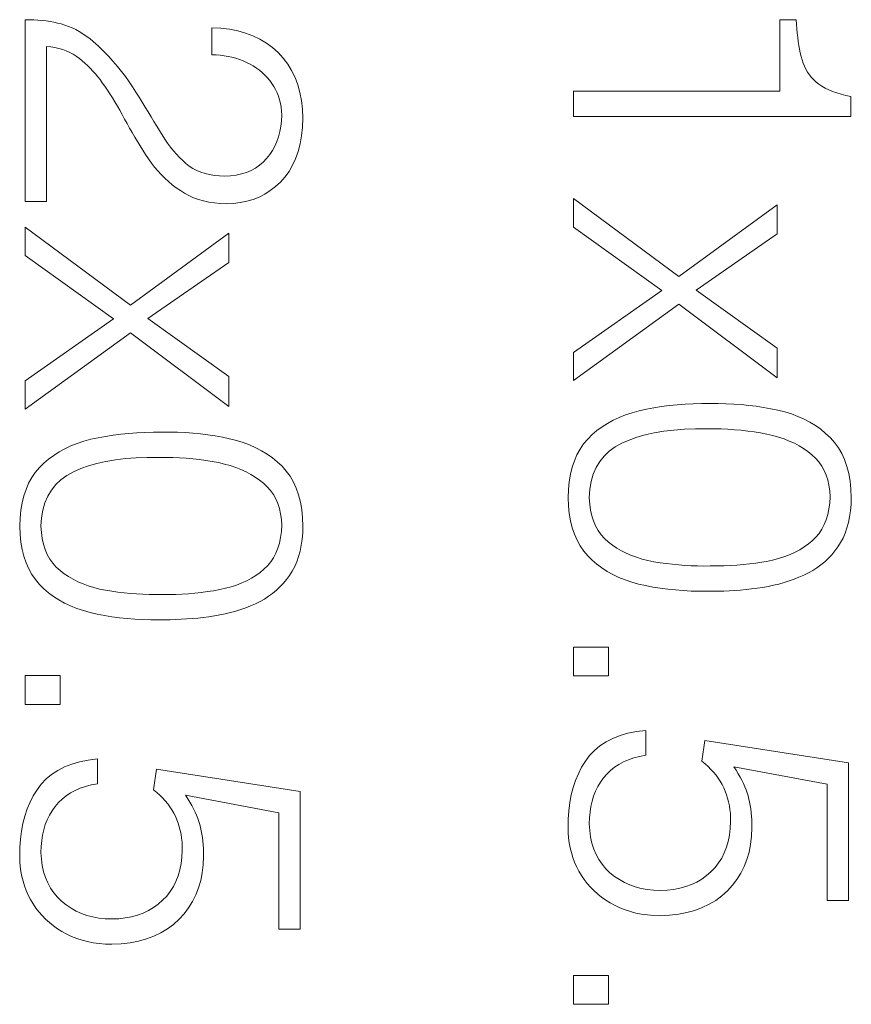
# Model space of a CAD drawing. Header units: millimetres. Extents: x 0 to 420, y 0 to 297.
# Tile 60 of 66: x 332.81 to 337.36, y 210.63 to 216.02. Entities that reach past the tile are written whole.
import ezdxf

# ---------------------------------------------------------------- set-up
doc = ezdxf.new("R2010")
doc.units = ezdxf.units.MM
doc.linetypes.add('K5LT_THIN', pattern=[0])
doc.layers.add('Слой 1', color=6, linetype='Continuous')

msp = doc.modelspace()

# ---------------------------------------------------------------- linework, layer by layer
at = {"layer": 'Слой 1', "linetype": 'K5LT_THIN', "lineweight": 18}
for p, q in [((332.8663, 216.0183), (332.8426, 216.0183)), ((332.8426, 216.0183), (332.8426, 215.0244)), ((332.8895, 216.0176), (332.8663, 216.0183)), ((332.9123, 216.0163), (332.8895, 216.0176)), ((332.9347, 216.0144), (332.9123, 216.0163)), ((332.9566, 216.0118), (332.9347, 216.0144)), ((332.9781, 216.0085), (332.9566, 216.0118)), ((332.9991, 216.0047), (332.9781, 216.0085)), ((333.0197, 216.0001), (332.9991, 216.0047)), ((333.0399, 215.9949), (333.0197, 216.0001)), ((337.0607, 216.0182), (336.971, 216.0182)), ((336.971, 216.0182), (336.971, 215.6271)), ((337.0621, 215.9931), (337.0607, 216.0182)), ((333.0599, 215.9889), (333.0399, 215.9949)), ((333.0797, 215.9818), (333.0599, 215.9889)), ((333.0994, 215.9735), (333.0797, 215.9818)), ((333.1189, 215.9641), (333.0994, 215.9735)), ((333.1382, 215.9535), (333.1189, 215.9641)), ((333.1574, 215.9418), (333.1382, 215.9535)), ((333.913, 215.9711), (333.8634, 215.9734)), ((333.8634, 215.9734), (333.8634, 215.8263)), ((333.9602, 215.9656), (333.913, 215.9711)), ((334.0052, 215.9569), (333.9602, 215.9656)), ((334.0478, 215.9451), (334.0052, 215.9569)), ((334.088, 215.9302), (334.0478, 215.9451)), ((337.0638, 215.9687), (337.0621, 215.9931)), ((337.066, 215.9449), (337.0638, 215.9687)), ((337.0686, 215.9219), (337.066, 215.9449)), ((333.1764, 215.929), (333.1574, 215.9418)), ((333.1952, 215.915), (333.1764, 215.929)), ((333.2139, 215.8999), (333.1952, 215.915)), ((333.243, 215.8728), (333.2139, 215.8999)), ((334.126, 215.9121), (334.088, 215.9302)), ((334.1616, 215.8908), (334.126, 215.9121)), ((334.1948, 215.8664), (334.1616, 215.8908)), ((337.0716, 215.8996), (337.0686, 215.9219)), ((337.075, 215.878), (337.0716, 215.8996)), ((332.9592, 215.0244), (332.9592, 215.8712)), ((332.9592, 215.8712), (332.9825, 215.869)), ((332.9825, 215.869), (333.0049, 215.8655)), ((333.0049, 215.8655), (333.0265, 215.8608)), ((333.0265, 215.8608), (333.0473, 215.8549)), ((333.0473, 215.8549), (333.0672, 215.8477)), ((333.0672, 215.8477), (333.0863, 215.8393)), ((333.0863, 215.8393), (333.1046, 215.8296)), ((333.2708, 215.8456), (333.243, 215.8728)), ((333.2974, 215.8183), (333.2708, 215.8456)), ((334.2257, 215.8389), (334.1948, 215.8664)), ((334.2537, 215.8083), (334.2257, 215.8389)), ((337.0788, 215.857), (337.075, 215.878)), ((337.083, 215.8368), (337.0788, 215.857)), ((337.0876, 215.8173), (337.083, 215.8368)), ((333.1046, 215.8296), (333.122, 215.8187)), ((333.122, 215.8187), (333.1386, 215.8066)), ((333.1386, 215.8066), (333.1542, 215.7938)), ((333.1542, 215.7938), (333.1694, 215.7805)), ((333.3226, 215.7907), (333.2974, 215.8183)), ((333.3465, 215.763), (333.3226, 215.7907)), ((333.8634, 215.8263), (333.8864, 215.8257)), ((333.8864, 215.8257), (333.9089, 215.824)), ((333.9089, 215.824), (333.931, 215.8214)), ((333.931, 215.8214), (333.9526, 215.8178)), ((333.9526, 215.8178), (333.9737, 215.8132)), ((333.9737, 215.8132), (333.9944, 215.8077)), ((333.9944, 215.8077), (334.0146, 215.8011)), ((334.0146, 215.8011), (334.0343, 215.7936)), ((334.0343, 215.7936), (334.0535, 215.785)), ((334.0535, 215.785), (334.0723, 215.7755)), ((334.2785, 215.7754), (334.2537, 215.8083)), ((337.0927, 215.7987), (337.0876, 215.8173)), ((337.0988, 215.7808), (337.0927, 215.7987)), ((333.1694, 215.7805), (333.1842, 215.7667)), ((333.1842, 215.7667), (333.1986, 215.7524)), ((333.1986, 215.7524), (333.2126, 215.7377)), ((333.2126, 215.7377), (333.2261, 215.7225)), ((333.3691, 215.7352), (333.3465, 215.763)), ((333.3904, 215.7071), (333.3691, 215.7352)), ((334.0723, 215.7755), (334.0903, 215.7651)), ((334.0903, 215.7651), (334.1074, 215.754)), ((334.1074, 215.754), (334.1236, 215.742)), ((334.1236, 215.742), (334.139, 215.7293)), ((334.139, 215.7293), (334.1534, 215.7157)), ((334.3, 215.7402), (334.2785, 215.7754)), ((334.3184, 215.7027), (334.3, 215.7402)), ((337.1059, 215.7637), (337.0988, 215.7808)), ((337.114, 215.7474), (337.1059, 215.7637)), ((337.1232, 215.7319), (337.114, 215.7474)), ((337.1334, 215.7171), (337.1232, 215.7319)), ((333.2261, 215.7225), (333.2392, 215.7067)), ((333.2392, 215.7067), (333.2519, 215.6905)), ((333.2519, 215.6905), (333.2642, 215.6738)), ((333.4105, 215.6789), (333.3904, 215.7071)), ((333.4292, 215.6505), (333.4105, 215.6789)), ((334.1534, 215.7157), (334.167, 215.7014)), ((334.167, 215.7014), (334.1798, 215.6862)), ((334.1798, 215.6862), (334.1917, 215.6702)), ((334.3335, 215.6628), (334.3184, 215.7027)), ((337.1446, 215.7031), (337.1334, 215.7171)), ((337.1569, 215.6898), (337.1446, 215.7031)), ((337.1701, 215.6774), (337.1569, 215.6898)), ((337.1847, 215.6654), (337.1701, 215.6774)), ((333.2642, 215.6738), (333.2783, 215.654)), ((333.2783, 215.654), (333.2923, 215.6336)), ((333.2923, 215.6336), (333.3062, 215.6126)), ((333.4474, 215.6223), (333.4292, 215.6505)), ((333.4652, 215.5945), (333.4474, 215.6223)), ((334.1917, 215.6702), (334.2027, 215.6535)), ((334.2027, 215.6535), (334.2125, 215.6361)), ((334.2125, 215.6361), (334.221, 215.618)), ((334.3455, 215.6206), (334.3335, 215.6628)), ((336.971, 215.6271), (335.8426, 215.6271)), ((335.8426, 215.6271), (335.8426, 215.489)), ((337.201, 215.6543), (337.1847, 215.6654)), ((337.2189, 215.6439), (337.201, 215.6543)), ((337.2384, 215.6343), (337.2189, 215.6439)), ((337.2595, 215.6256), (337.2384, 215.6343)), ((337.2823, 215.6176), (337.2595, 215.6256)), ((333.3062, 215.6126), (333.3199, 215.591)), ((333.3199, 215.591), (333.3334, 215.5689)), ((333.3334, 215.5689), (333.3468, 215.5462)), ((333.4825, 215.5672), (333.4652, 215.5945)), ((334.221, 215.618), (334.2283, 215.5993)), ((334.2283, 215.5993), (334.2342, 215.58)), ((334.2342, 215.58), (334.2389, 215.56)), ((334.3542, 215.5761), (334.3455, 215.6206)), ((334.3598, 215.5293), (334.3542, 215.5761)), ((337.3066, 215.6104), (337.2823, 215.6176)), ((337.3326, 215.604), (337.3066, 215.6104)), ((337.3603, 215.5984), (337.3326, 215.604)), ((337.3603, 215.489), (337.3603, 215.5984)), ((333.3468, 215.5462), (333.3601, 215.5229)), ((333.3601, 215.5229), (333.3732, 215.4991)), ((333.4993, 215.5402), (333.4825, 215.5672)), ((333.5156, 215.5137), (333.4993, 215.5402)), ((333.5315, 215.4876), (333.5156, 215.5137)), ((334.2389, 215.56), (334.2424, 215.5394)), ((334.2424, 215.5394), (334.2446, 215.5181)), ((334.2446, 215.5181), (334.2455, 215.4962)), ((334.3621, 215.4801), (334.3598, 215.5293)), ((333.3732, 215.4991), (333.3862, 215.4747)), ((333.3862, 215.4747), (333.3995, 215.4499)), ((333.5469, 215.462), (333.5315, 215.4876)), ((333.5619, 215.4367), (333.5469, 215.462)), ((334.2443, 215.4649), (334.2411, 215.4349)), ((334.2455, 215.4962), (334.2443, 215.4649)), ((334.3596, 215.4301), (334.3621, 215.4801)), ((335.8426, 215.489), (337.3603, 215.489)), ((333.3995, 215.4499), (333.4131, 215.4254)), ((333.4131, 215.4254), (333.4271, 215.4009)), ((333.5763, 215.4119), (333.5619, 215.4367)), ((333.5908, 215.3879), (333.5763, 215.4119)), ((334.236, 215.4061), (334.2288, 215.3785)), ((334.2411, 215.4349), (334.236, 215.4061)), ((334.3544, 215.383), (334.3596, 215.4301)), ((333.4271, 215.4009), (333.4413, 215.3767)), ((333.4413, 215.3767), (333.4559, 215.3525)), ((333.4559, 215.3525), (333.4707, 215.3286)), ((333.6057, 215.3649), (333.5908, 215.3879)), ((333.6211, 215.3429), (333.6057, 215.3649)), ((334.2196, 215.3522), (334.2084, 215.3271)), ((334.2288, 215.3785), (334.2196, 215.3522)), ((334.3463, 215.3386), (334.3544, 215.383)), ((333.4707, 215.3286), (333.4859, 215.3048)), ((333.4859, 215.3048), (333.5013, 215.2811)), ((333.6368, 215.322), (333.6211, 215.3429)), ((333.653, 215.302), (333.6368, 215.322)), ((333.6695, 215.2831), (333.653, 215.302)), ((334.1953, 215.3033), (334.1801, 215.2807)), ((334.2084, 215.3271), (334.1953, 215.3033)), ((334.3354, 215.297), (334.3463, 215.3386)), ((333.5013, 215.2811), (333.5171, 215.2576)), ((333.5171, 215.2576), (333.5334, 215.2347)), ((333.6865, 215.2652), (333.6695, 215.2831)), ((333.7038, 215.2484), (333.6865, 215.2652)), ((333.7216, 215.2325), (333.7038, 215.2484)), ((334.163, 215.2594), (334.1443, 215.2397)), ((334.1801, 215.2807), (334.163, 215.2594)), ((334.305, 215.222), (334.3216, 215.2581)), ((334.3216, 215.2581), (334.3354, 215.297)), ((333.5334, 215.2347), (333.5504, 215.2127)), ((333.5504, 215.2127), (333.5681, 215.1915)), ((333.5681, 215.1915), (333.5867, 215.1713)), ((333.7401, 215.2182), (333.7216, 215.2325)), ((333.7598, 215.2055), (333.7401, 215.2182)), ((333.7808, 215.1945), (333.7598, 215.2055)), ((333.803, 215.1851), (333.7808, 215.1945)), ((334.078, 215.194), (334.0525, 215.1833)), ((334.1018, 215.207), (334.078, 215.194)), ((334.1239, 215.2223), (334.1018, 215.207)), ((334.1443, 215.2397), (334.1239, 215.2223)), ((334.2856, 215.1886), (334.305, 215.222)), ((333.5867, 215.1713), (333.606, 215.152)), ((333.606, 215.152), (333.6262, 215.1335)), ((333.8266, 215.1773), (333.803, 215.1851)), ((333.8513, 215.1712), (333.8266, 215.1773)), ((333.8774, 215.1666), (333.8513, 215.1712)), ((333.9047, 215.1638), (333.8774, 215.1666)), ((333.9333, 215.1625), (333.9047, 215.1638)), ((333.9657, 215.1644), (333.9333, 215.1625)), ((333.9963, 215.1684), (333.9657, 215.1644)), ((334.0253, 215.1747), (333.9963, 215.1684)), ((334.0525, 215.1833), (334.0253, 215.1747)), ((334.2383, 215.1302), (334.2634, 215.1581)), ((334.2634, 215.1581), (334.2856, 215.1886)), ((333.6262, 215.1335), (333.647, 215.116)), ((333.647, 215.116), (333.6687, 215.0993)), ((333.6687, 215.0993), (333.6911, 215.0836)), ((333.6911, 215.0836), (333.7142, 215.0691)), ((334.1532, 215.0648), (334.1831, 215.0837)), ((334.1831, 215.0837), (334.2114, 215.1055)), ((334.2114, 215.1055), (334.2383, 215.1302)), ((333.7142, 215.0691), (333.7384, 215.0562)), ((333.7384, 215.0562), (333.7639, 215.0449)), ((333.7639, 215.0449), (333.7906, 215.0353)), ((333.7906, 215.0353), (333.8185, 215.0273)), ((334.0545, 215.0253), (334.0889, 215.0356)), ((334.0889, 215.0356), (334.1218, 215.0487)), ((334.1218, 215.0487), (334.1532, 215.0648)), ((336.4184, 214.6135), (335.8426, 215.0405)), ((335.8426, 215.0405), (335.8426, 214.8844)), ((332.8426, 215.0244), (332.9592, 215.0244)), ((333.8185, 215.0273), (333.8476, 215.021)), ((333.8476, 215.021), (333.878, 215.0163)), ((333.878, 215.0163), (333.9095, 215.0133)), ((333.9095, 215.0133), (333.9423, 215.0118)), ((333.9423, 215.0118), (333.9812, 215.0134)), ((333.9812, 215.0134), (334.0186, 215.0179)), ((334.0186, 215.0179), (334.0545, 215.0253)), ((336.9566, 215.0064), (336.4184, 214.6135)), ((336.9566, 214.8468), (336.9566, 215.0064)), ((333.4184, 214.4575), (332.8426, 214.8845)), ((332.8426, 214.8845), (332.8426, 214.7284)), ((335.8426, 214.8844), (336.3252, 214.5382)), ((333.9566, 214.8504), (333.4184, 214.4575)), ((333.9566, 214.6907), (333.9566, 214.8504)), ((336.5135, 214.54), (336.9566, 214.8468)), ((332.8426, 214.7284), (333.3252, 214.3822)), ((333.5135, 214.3839), (333.9566, 214.6907)), ((336.3252, 214.5382), (335.8426, 214.1991)), ((336.9566, 214.2225), (336.5135, 214.54)), ((335.8426, 214.0449), (336.4184, 214.4628)), ((336.4184, 214.4628), (336.9566, 214.0592)), ((333.9566, 214.0664), (333.5135, 214.3839)), ((333.3252, 214.3822), (332.8426, 214.0431)), ((332.8426, 213.8888), (333.4184, 214.3068)), ((333.4184, 214.3068), (333.9566, 213.9031)), ((336.9566, 214.0592), (336.9566, 214.2225)), ((335.8426, 214.1991), (335.8426, 214.0449)), ((333.9566, 213.9031), (333.9566, 214.0664)), ((332.8426, 214.0431), (332.8426, 213.8888)), ((336.3229, 213.9026), (336.2815, 213.8961)), ((336.3652, 213.908), (336.3229, 213.9026)), ((336.4085, 213.9124), (336.3652, 213.908)), ((336.4526, 213.9157), (336.4085, 213.9124)), ((336.4977, 213.918), (336.4526, 213.9157)), ((336.5437, 213.9192), (336.4977, 213.918)), ((336.5907, 213.9193), (336.5437, 213.9192)), ((336.6338, 213.9193), (336.5907, 213.9193)), ((336.6764, 213.9184), (336.6338, 213.9193)), ((336.7184, 213.9164), (336.6764, 213.9184)), ((336.76, 213.9134), (336.7184, 213.9164)), ((336.8011, 213.9094), (336.76, 213.9134)), ((336.8416, 213.9044), (336.8011, 213.9094)), ((336.8817, 213.8984), (336.8416, 213.9044)), ((336.9212, 213.8914), (336.8817, 213.8984)), ((336.1269, 213.8573), (336.0922, 213.8435)), ((336.1633, 213.8694), (336.1269, 213.8573)), ((336.2014, 213.8798), (336.1633, 213.8694)), ((336.241, 213.8885), (336.2014, 213.8798)), ((336.2815, 213.8961), (336.241, 213.8885)), ((336.9602, 213.8834), (336.9212, 213.8914)), ((336.9985, 213.8737), (336.9602, 213.8834)), ((337.0351, 213.8623), (336.9985, 213.8737)), ((337.0702, 213.8491), (337.0351, 213.8623)), ((337.1037, 213.8341), (337.0702, 213.8491)), ((335.9983, 213.7921), (335.9704, 213.7716)), ((336.0279, 213.8109), (335.9983, 213.7921)), ((336.0592, 213.8281), (336.0279, 213.8109)), ((336.0922, 213.8435), (336.0592, 213.8281)), ((337.1356, 213.8174), (337.1037, 213.8341)), ((337.1659, 213.7989), (337.1356, 213.8174)), ((337.1946, 213.7786), (337.1659, 213.7989)), ((333.2815, 213.74), (333.241, 213.7324)), ((333.3229, 213.7465), (333.2815, 213.74)), ((333.3652, 213.752), (333.3229, 213.7465)), ((333.4085, 213.7564), (333.3652, 213.752)), ((333.4526, 213.7597), (333.4085, 213.7564)), ((333.4977, 213.7619), (333.4526, 213.7597)), ((333.5437, 213.7631), (333.4977, 213.7619)), ((333.5907, 213.7632), (333.5437, 213.7631)), ((333.6338, 213.7633), (333.5907, 213.7632)), ((333.6764, 213.7623), (333.6338, 213.7633)), ((333.7184, 213.7603), (333.6764, 213.7623)), ((333.76, 213.7574), (333.7184, 213.7603)), ((333.8011, 213.7534), (333.76, 213.7574)), ((333.8416, 213.7484), (333.8011, 213.7534)), ((333.8817, 213.7424), (333.8416, 213.7484)), ((333.9212, 213.7354), (333.8817, 213.7424)), ((335.9442, 213.7494), (335.9197, 213.7255)), ((335.9704, 213.7716), (335.9442, 213.7494)), ((336.189, 213.7347), (336.235, 213.7478)), ((336.235, 213.7478), (336.2839, 213.7587)), ((336.2839, 213.7587), (336.336, 213.7675)), ((336.336, 213.7675), (336.391, 213.7741)), ((336.391, 213.7741), (336.4492, 213.7786)), ((336.4492, 213.7786), (336.5103, 213.7809)), ((336.5103, 213.7809), (336.5745, 213.7811)), ((336.5745, 213.7811), (336.6125, 213.7811)), ((336.6125, 213.7811), (336.65, 213.7803)), ((336.65, 213.7803), (336.687, 213.7787)), ((336.687, 213.7787), (336.7235, 213.7763)), ((336.7235, 213.7763), (336.7596, 213.7731)), ((336.7596, 213.7731), (336.7952, 213.7691)), ((336.7952, 213.7691), (336.8304, 213.7644)), ((336.8304, 213.7644), (336.865, 213.7588)), ((336.865, 213.7588), (336.8992, 213.7524)), ((336.8992, 213.7524), (336.9322, 213.7448)), ((336.9322, 213.7448), (336.9638, 213.7359)), ((337.2217, 213.7565), (337.1946, 213.7786)), ((337.2473, 213.7327), (337.2217, 213.7565)), ((333.0922, 213.6875), (333.0592, 213.672)), ((333.1269, 213.7012), (333.0922, 213.6875)), ((333.1633, 213.7133), (333.1269, 213.7012)), ((333.2014, 213.7238), (333.1633, 213.7133)), ((333.241, 213.7324), (333.2014, 213.7238)), ((333.9602, 213.7273), (333.9212, 213.7354)), ((333.9985, 213.7177), (333.9602, 213.7273)), ((334.0351, 213.7063), (333.9985, 213.7177)), ((334.0702, 213.6931), (334.0351, 213.7063)), ((334.1037, 213.6781), (334.0702, 213.6931)), ((335.8977, 213.6993), (335.8782, 213.6706)), ((335.9197, 213.7255), (335.8977, 213.6993)), ((336.0698, 213.6821), (336.1063, 213.7022)), ((336.1063, 213.7022), (336.1461, 213.7195)), ((336.1461, 213.7195), (336.189, 213.7347)), ((336.9638, 213.7359), (336.994, 213.7258)), ((336.994, 213.7258), (337.0229, 213.7145)), ((337.0229, 213.7145), (337.0504, 213.7019)), ((337.0504, 213.7019), (337.0765, 213.6881)), ((337.0765, 213.6881), (337.1013, 213.6731)), ((337.2706, 213.7065), (337.2473, 213.7327)), ((337.2913, 213.6778), (337.2706, 213.7065)), ((332.9983, 213.636), (332.9704, 213.6155)), ((333.0279, 213.6549), (332.9983, 213.636)), ((333.0592, 213.672), (333.0279, 213.6549)), ((334.1356, 213.6613), (334.1037, 213.6781)), ((334.1659, 213.6428), (334.1356, 213.6613)), ((334.1946, 213.6225), (334.1659, 213.6428)), ((335.8612, 213.6397), (335.8467, 213.6063)), ((335.8782, 213.6706), (335.8612, 213.6397)), ((335.9853, 213.6023), (336.0093, 213.6322)), ((336.0093, 213.6322), (336.0374, 213.6588)), ((336.0374, 213.6588), (336.0698, 213.6821)), ((337.1013, 213.6731), (337.1247, 213.6569)), ((337.1247, 213.6569), (337.1468, 213.6394)), ((337.1468, 213.6394), (337.1669, 213.6206)), ((337.3094, 213.6465), (337.2913, 213.6778)), ((337.3248, 213.6126), (337.3094, 213.6465)), ((332.9442, 213.5933), (332.9197, 213.5695)), ((332.9704, 213.6155), (332.9442, 213.5933)), ((333.1461, 213.5635), (333.189, 213.5787)), ((333.189, 213.5787), (333.235, 213.5918)), ((333.235, 213.5918), (333.2839, 213.6027)), ((333.2839, 213.6027), (333.336, 213.6114)), ((333.336, 213.6114), (333.391, 213.6181)), ((333.391, 213.6181), (333.4492, 213.6225)), ((333.4492, 213.6225), (333.5103, 213.6249)), ((333.5103, 213.6249), (333.5745, 213.6251)), ((333.5745, 213.6251), (333.6125, 213.6251)), ((333.6125, 213.6251), (333.65, 213.6242)), ((333.65, 213.6242), (333.687, 213.6226)), ((333.687, 213.6226), (333.7235, 213.6202)), ((333.7235, 213.6202), (333.7596, 213.6171)), ((333.7596, 213.6171), (333.7952, 213.6131)), ((333.7952, 213.6131), (333.8304, 213.6083)), ((333.8304, 213.6083), (333.865, 213.6027)), ((333.865, 213.6027), (333.8992, 213.5964)), ((333.8992, 213.5964), (333.9322, 213.5887)), ((333.9322, 213.5887), (333.9638, 213.5799)), ((333.9638, 213.5799), (333.994, 213.5698)), ((334.2217, 213.6005), (334.1946, 213.6225)), ((334.2473, 213.5766), (334.2217, 213.6005)), ((334.2706, 213.5505), (334.2473, 213.5766)), ((335.8467, 213.6063), (335.8348, 213.5707)), ((335.9656, 213.5693), (335.9853, 213.6023)), ((337.1669, 213.6206), (337.1848, 213.6001)), ((337.1848, 213.6001), (337.2003, 213.5779)), ((337.2003, 213.5779), (337.2136, 213.5541)), ((337.3375, 213.5761), (337.3248, 213.6126)), ((337.3476, 213.5371), (337.3375, 213.5761)), ((332.8977, 213.5432), (332.8782, 213.5146)), ((332.9197, 213.5695), (332.8977, 213.5432)), ((333.0374, 213.5027), (333.0698, 213.5261)), ((333.0698, 213.5261), (333.1063, 213.5461)), ((333.1063, 213.5461), (333.1461, 213.5635)), ((333.994, 213.5698), (334.0229, 213.5584)), ((334.0229, 213.5584), (334.0504, 213.5459)), ((334.0504, 213.5459), (334.0765, 213.5321)), ((334.0765, 213.5321), (334.1013, 213.5171)), ((334.2913, 213.5218), (334.2706, 213.5505)), ((334.3094, 213.4904), (334.2913, 213.5218)), ((335.8253, 213.5326), (335.8184, 213.4922)), ((335.8348, 213.5707), (335.8253, 213.5326)), ((335.9387, 213.4933), (335.9501, 213.5329)), ((335.9501, 213.5329), (335.9656, 213.5693)), ((337.2136, 213.5541), (337.2245, 213.5286)), ((337.2245, 213.5286), (337.2332, 213.5014)), ((337.3551, 213.4954), (337.3476, 213.5371)), ((332.8612, 213.4836), (332.8467, 213.4503)), ((332.8782, 213.5146), (332.8612, 213.4836)), ((332.9853, 213.4463), (333.0093, 213.4761)), ((333.0093, 213.4761), (333.0374, 213.5027)), ((334.1013, 213.5171), (334.1247, 213.5008)), ((334.1247, 213.5008), (334.1468, 213.4834)), ((334.1468, 213.4834), (334.1669, 213.4645)), ((334.3248, 213.4565), (334.3094, 213.4904)), ((335.8184, 213.4922), (335.814, 213.4495)), ((335.9316, 213.4505), (335.9387, 213.4933)), ((337.2332, 213.5014), (337.2396, 213.4725)), ((337.2396, 213.4725), (337.2437, 213.442)), ((337.3599, 213.4512), (337.3551, 213.4954)), ((332.8348, 213.4146), (332.8253, 213.3766)), ((332.8467, 213.4503), (332.8348, 213.4146)), ((332.9656, 213.4132), (332.9853, 213.4463)), ((334.1669, 213.4645), (334.1848, 213.444)), ((334.1848, 213.444), (334.2003, 213.4219)), ((334.2003, 213.4219), (334.2136, 213.398)), ((334.3375, 213.4201), (334.3248, 213.4565)), ((334.3476, 213.381), (334.3375, 213.4201)), ((335.814, 213.4495), (335.8121, 213.4044)), ((335.9287, 213.4044), (335.9316, 213.4505)), ((337.2437, 213.442), (337.2455, 213.4098)), ((337.3621, 213.4044), (337.3599, 213.4512)), ((332.8253, 213.3766), (332.8184, 213.3362)), ((332.9387, 213.3373), (332.9501, 213.3769)), ((332.9501, 213.3769), (332.9656, 213.4132)), ((334.2136, 213.398), (334.2245, 213.3725)), ((334.2245, 213.3725), (334.2332, 213.3453)), ((334.3551, 213.3394), (334.3476, 213.381)), ((335.8121, 213.4044), (335.814, 213.3598)), ((335.9307, 213.3697), (335.9287, 213.4044)), ((335.9351, 213.337), (335.9307, 213.3697)), ((337.2437, 213.3755), (337.2397, 213.3431)), ((337.2455, 213.4098), (337.2437, 213.3755)), ((337.3577, 213.3336), (337.3607, 213.3682)), ((337.3607, 213.3682), (337.3621, 213.4044)), ((332.8184, 213.3362), (332.814, 213.2934)), ((332.9316, 213.2944), (332.9387, 213.3373)), ((334.2332, 213.3453), (334.2396, 213.3165)), ((334.2396, 213.3165), (334.2437, 213.2859)), ((334.3599, 213.2951), (334.3551, 213.3394)), ((335.814, 213.3598), (335.8185, 213.3176)), ((335.8185, 213.3176), (335.8254, 213.2777)), ((335.9418, 213.3062), (335.9351, 213.337)), ((335.951, 213.2773), (335.9418, 213.3062)), ((337.2334, 213.3126), (337.2249, 213.2839)), ((337.2397, 213.3431), (337.2334, 213.3126)), ((337.3529, 213.3005), (337.3577, 213.3336)), ((332.814, 213.2934), (332.8121, 213.2483)), ((332.9287, 213.2483), (332.9316, 213.2944)), ((334.2437, 213.2859), (334.2455, 213.2537)), ((334.2455, 213.2537), (334.2437, 213.2194)), ((334.3621, 213.2483), (334.3599, 213.2951)), ((335.8254, 213.2777), (335.8349, 213.2401)), ((335.9626, 213.2504), (335.951, 213.2773)), ((337.2141, 213.2572), (337.2011, 213.2324)), ((337.2249, 213.2839), (337.2141, 213.2572)), ((337.3383, 213.2391), (337.3464, 213.269)), ((337.3464, 213.269), (337.3529, 213.3005)), ((332.8121, 213.2483), (332.814, 213.2038)), ((332.814, 213.2038), (332.8185, 213.1615)), ((332.9307, 213.2137), (332.9287, 213.2483)), ((332.9351, 213.1809), (332.9307, 213.2137)), ((334.2437, 213.2194), (334.2397, 213.187)), ((334.3577, 213.1775), (334.3607, 213.2121)), ((334.3607, 213.2121), (334.3621, 213.2483)), ((335.8349, 213.2401), (335.8469, 213.2048)), ((335.8469, 213.2048), (335.8613, 213.1718)), ((335.9765, 213.2255), (335.9626, 213.2504)), ((335.9929, 213.2024), (335.9765, 213.2255)), ((336.0116, 213.1813), (335.9929, 213.2024)), ((337.1859, 213.2095), (337.1684, 213.1885)), ((337.2011, 213.2324), (337.1859, 213.2095)), ((337.3168, 213.1841), (337.3284, 213.2108)), ((337.3284, 213.2108), (337.3383, 213.2391)), ((332.8185, 213.1615), (332.8254, 213.1216)), ((332.9418, 213.1501), (332.9351, 213.1809)), ((332.951, 213.1213), (332.9418, 213.1501)), ((334.2334, 213.1565), (334.2249, 213.1279)), ((334.2397, 213.187), (334.2334, 213.1565)), ((334.3529, 213.1444), (334.3577, 213.1775)), ((335.8613, 213.1718), (335.8783, 213.1412)), ((336.0327, 213.1622), (336.0116, 213.1813)), ((336.0554, 213.145), (336.0327, 213.1622)), ((336.0793, 213.1291), (336.0554, 213.145)), ((337.127, 213.1517), (337.1041, 213.1353)), ((337.1486, 213.1694), (337.127, 213.1517)), ((337.1684, 213.1885), (337.1486, 213.1694)), ((337.2885, 213.1353), (337.3035, 213.1589)), ((337.3035, 213.1589), (337.3168, 213.1841)), ((332.8254, 213.1216), (332.8349, 213.084)), ((332.9626, 213.0944), (332.951, 213.1213)), ((332.9765, 213.0694), (332.9626, 213.0944)), ((334.2141, 213.1012), (334.2011, 213.0764)), ((334.2249, 213.1279), (334.2141, 213.1012)), ((334.3383, 213.0831), (334.3464, 213.113)), ((334.3464, 213.113), (334.3529, 213.1444)), ((335.8783, 213.1412), (335.8978, 213.1129)), ((335.8978, 213.1129), (335.9197, 213.0869)), ((336.1045, 213.1146), (336.0793, 213.1291)), ((336.1309, 213.1013), (336.1045, 213.1146)), ((336.1587, 213.0893), (336.1309, 213.1013)), ((337.0274, 213.0943), (336.9992, 213.0832)), ((337.0543, 213.1066), (337.0274, 213.0943)), ((337.0799, 213.1203), (337.0543, 213.1066)), ((337.1041, 213.1353), (337.0799, 213.1203)), ((337.2362, 213.0728), (337.2547, 213.0924)), ((337.2547, 213.0924), (337.2722, 213.1132)), ((337.2722, 213.1132), (337.2885, 213.1353)), ((332.8349, 213.084), (332.8469, 213.0487)), ((332.8469, 213.0487), (332.8613, 213.0158)), ((332.9929, 213.0464), (332.9765, 213.0694)), ((333.0116, 213.0253), (332.9929, 213.0464)), ((334.1859, 213.0535), (334.1684, 213.0324)), ((334.2011, 213.0764), (334.1859, 213.0535)), ((334.3168, 213.028), (334.3284, 213.0547)), ((334.3284, 213.0547), (334.3383, 213.0831)), ((335.9197, 213.0869), (335.9441, 213.0629)), ((335.9441, 213.0629), (335.9701, 213.0407)), ((335.9701, 213.0407), (335.9978, 213.0202)), ((336.1876, 213.0787), (336.1587, 213.0893)), ((336.2179, 213.0693), (336.1876, 213.0787)), ((336.2493, 213.0613), (336.2179, 213.0693)), ((336.2821, 213.0546), (336.2493, 213.0613)), ((336.3158, 213.0492), (336.2821, 213.0546)), ((336.3497, 213.0445), (336.3158, 213.0492)), ((336.3837, 213.0406), (336.3497, 213.0445)), ((336.4178, 213.0373), (336.3837, 213.0406)), ((336.4521, 213.0347), (336.4178, 213.0373)), ((336.7703, 213.0386), (336.7353, 213.0356)), ((336.805, 213.0423), (336.7703, 213.0386)), ((336.8392, 213.0468), (336.805, 213.0423)), ((336.873, 213.0521), (336.8392, 213.0468)), ((336.9064, 213.0582), (336.873, 213.0521)), ((336.9387, 213.0652), (336.9064, 213.0582)), ((336.9696, 213.0735), (336.9387, 213.0652)), ((336.9992, 213.0832), (336.9696, 213.0735)), ((337.174, 213.0214), (337.1958, 213.0373)), ((337.1958, 213.0373), (337.2166, 213.0545)), ((337.2166, 213.0545), (337.2362, 213.0728)), ((332.8613, 213.0158), (332.8783, 212.9851)), ((332.8783, 212.9851), (332.8978, 212.9568)), ((333.0327, 213.0062), (333.0116, 213.0253)), ((333.0554, 212.989), (333.0327, 213.0062)), ((333.0793, 212.9731), (333.0554, 212.989)), ((334.127, 212.9956), (334.1041, 212.9793)), ((334.1486, 213.0133), (334.127, 212.9956)), ((334.1684, 213.0324), (334.1486, 213.0133)), ((334.2885, 212.9793), (334.3035, 213.0028)), ((334.3035, 213.0028), (334.3168, 213.028)), ((335.9978, 213.0202), (336.027, 213.0014)), ((336.027, 213.0014), (336.0579, 212.9842)), ((336.0579, 212.9842), (336.0904, 212.9688)), ((336.4865, 213.0328), (336.4521, 213.0347)), ((336.5211, 213.0316), (336.4865, 213.0328)), ((336.5558, 213.0311), (336.5211, 213.0316)), ((336.5907, 213.0313), (336.5558, 213.0311)), ((336.6275, 213.0312), (336.5907, 213.0313)), ((336.6638, 213.0319), (336.6275, 213.0312)), ((336.6998, 213.0333), (336.6638, 213.0319)), ((336.7353, 213.0356), (336.6998, 213.0333)), ((337.102, 212.981), (337.1271, 212.9932)), ((337.1271, 212.9932), (337.1511, 213.0067)), ((337.1511, 213.0067), (337.174, 213.0214)), ((332.8978, 212.9568), (332.9197, 212.9308)), ((332.9197, 212.9308), (332.9441, 212.9069)), ((333.1045, 212.9585), (333.0793, 212.9731)), ((333.1309, 212.9453), (333.1045, 212.9585)), ((333.1587, 212.9333), (333.1309, 212.9453)), ((333.1876, 212.9226), (333.1587, 212.9333)), ((334.0274, 212.9382), (333.9992, 212.9272)), ((334.0543, 212.9506), (334.0274, 212.9382)), ((334.0799, 212.9642), (334.0543, 212.9506)), ((334.1041, 212.9793), (334.0799, 212.9642)), ((334.2362, 212.9168), (334.2547, 212.9364)), ((334.2547, 212.9364), (334.2722, 212.9572)), ((334.2722, 212.9572), (334.2885, 212.9793)), ((336.0904, 212.9688), (336.1246, 212.955)), ((336.1246, 212.955), (336.1604, 212.9429)), ((336.1604, 212.9429), (336.1978, 212.9326)), ((336.1978, 212.9326), (336.2366, 212.9239)), ((336.9367, 212.9256), (336.9655, 212.9327)), ((336.9655, 212.9327), (336.9938, 212.9407)), ((336.9938, 212.9407), (337.0216, 212.9495)), ((337.0216, 212.9495), (337.0489, 212.9592)), ((337.0489, 212.9592), (337.0757, 212.9697)), ((337.0757, 212.9697), (337.102, 212.981)), ((332.9441, 212.9069), (332.9701, 212.8847)), ((332.9701, 212.8847), (332.9978, 212.8641)), ((333.2179, 212.9133), (333.1876, 212.9226)), ((333.2493, 212.9053), (333.2179, 212.9133)), ((333.2821, 212.8985), (333.2493, 212.9053)), ((333.3158, 212.8932), (333.2821, 212.8985)), ((333.3497, 212.8885), (333.3158, 212.8932)), ((333.3837, 212.8845), (333.3497, 212.8885)), ((333.4178, 212.8812), (333.3837, 212.8845)), ((333.4521, 212.8786), (333.4178, 212.8812)), ((333.4865, 212.8767), (333.4521, 212.8786)), ((333.5211, 212.8755), (333.4865, 212.8767)), ((333.5558, 212.875), (333.5211, 212.8755)), ((333.6638, 212.8758), (333.6275, 212.8751)), ((333.6998, 212.8773), (333.6638, 212.8758)), ((333.7353, 212.8795), (333.6998, 212.8773)), ((333.7703, 212.8825), (333.7353, 212.8795)), ((333.805, 212.8863), (333.7703, 212.8825)), ((333.8392, 212.8908), (333.805, 212.8863)), ((333.873, 212.8961), (333.8392, 212.8908)), ((333.9064, 212.9021), (333.873, 212.8961)), ((333.9387, 212.9091), (333.9064, 212.9021)), ((333.9696, 212.9175), (333.9387, 212.9091)), ((333.9992, 212.9272), (333.9696, 212.9175)), ((334.174, 212.8653), (334.1958, 212.8812)), ((334.1958, 212.8812), (334.2166, 212.8984)), ((334.2166, 212.8984), (334.2362, 212.9168)), ((336.2366, 212.9239), (336.2762, 212.9163)), ((336.2762, 212.9163), (336.3165, 212.9098)), ((336.3165, 212.9098), (336.3576, 212.9044)), ((336.3576, 212.9044), (336.3994, 212.9)), ((336.3994, 212.9), (336.4421, 212.8967)), ((336.4421, 212.8967), (336.4855, 212.8944)), ((336.4855, 212.8944), (336.5296, 212.8932)), ((336.5296, 212.8932), (336.5745, 212.8931)), ((336.5745, 212.8931), (336.6046, 212.8931)), ((336.6046, 212.8931), (336.6347, 212.8935)), ((336.6347, 212.8935), (336.6649, 212.8944)), ((336.6649, 212.8944), (336.6952, 212.8958)), ((336.6952, 212.8958), (336.7255, 212.8975)), ((336.7255, 212.8975), (336.7558, 212.8998)), ((336.7558, 212.8998), (336.7862, 212.9025)), ((336.7862, 212.9025), (336.8167, 212.9057)), ((336.8167, 212.9057), (336.8472, 212.9093)), ((336.8472, 212.9093), (336.8775, 212.9139)), ((336.8775, 212.9139), (336.9073, 212.9193)), ((336.9073, 212.9193), (336.9367, 212.9256)), ((332.9978, 212.8641), (333.027, 212.8453)), ((333.027, 212.8453), (333.0579, 212.8282)), ((333.0579, 212.8282), (333.0904, 212.8127)), ((333.5907, 212.8752), (333.5558, 212.875)), ((333.6275, 212.8751), (333.5907, 212.8752)), ((334.0757, 212.8136), (334.102, 212.825)), ((334.102, 212.825), (334.1271, 212.8372)), ((334.1271, 212.8372), (334.1511, 212.8506)), ((334.1511, 212.8506), (334.174, 212.8653)), ((333.0904, 212.8127), (333.1246, 212.799)), ((333.1246, 212.799), (333.1604, 212.7869)), ((333.1604, 212.7869), (333.1978, 212.7765)), ((333.1978, 212.7765), (333.2366, 212.7679)), ((333.2366, 212.7679), (333.2762, 212.7603)), ((333.9073, 212.7633), (333.9367, 212.7696)), ((333.9367, 212.7696), (333.9655, 212.7767)), ((333.9655, 212.7767), (333.9938, 212.7847)), ((333.9938, 212.7847), (334.0216, 212.7935)), ((334.0216, 212.7935), (334.0489, 212.8031)), ((334.0489, 212.8031), (334.0757, 212.8136)), ((333.2762, 212.7603), (333.3165, 212.7538)), ((333.3165, 212.7538), (333.3576, 212.7483)), ((333.3576, 212.7483), (333.3994, 212.7439)), ((333.3994, 212.7439), (333.4421, 212.7406)), ((333.4421, 212.7406), (333.4855, 212.7384)), ((333.4855, 212.7384), (333.5296, 212.7372)), ((333.5296, 212.7372), (333.5745, 212.7371)), ((333.5745, 212.7371), (333.6046, 212.737)), ((333.6046, 212.737), (333.6347, 212.7375)), ((333.6347, 212.7375), (333.6649, 212.7384)), ((333.6649, 212.7384), (333.6952, 212.7397)), ((333.6952, 212.7397), (333.7255, 212.7415)), ((333.7255, 212.7415), (333.7558, 212.7437)), ((333.7558, 212.7437), (333.7862, 212.7464)), ((333.7862, 212.7464), (333.8167, 212.7496)), ((333.8167, 212.7496), (333.8472, 212.7532)), ((333.8472, 212.7532), (333.8775, 212.7578)), ((333.8775, 212.7578), (333.9073, 212.7633)), ((336.0327, 212.5881), (335.8426, 212.5881)), ((335.8426, 212.5881), (335.8426, 212.4303)), ((336.0327, 212.4303), (336.0327, 212.5881)), ((333.0327, 212.4321), (332.8426, 212.4321)), ((332.8426, 212.4321), (332.8426, 212.2742)), ((333.0327, 212.2742), (333.0327, 212.4321)), ((335.8426, 212.4303), (336.0327, 212.4303)), ((332.8426, 212.2742), (333.0327, 212.2742)), ((336.187, 212.1261), (336.1402, 212.1167)), ((336.2373, 212.1325), (336.187, 212.1261)), ((336.2373, 211.9961), (336.2373, 212.1325)), ((336.02, 212.0698), (335.9867, 212.048)), ((336.0567, 212.0885), (336.02, 212.0698)), ((336.0968, 212.1042), (336.0567, 212.0885)), ((336.1402, 212.1167), (336.0968, 212.1042)), ((336.5602, 212.0769), (336.544, 211.9638)), ((337.3459, 211.9549), (336.5602, 212.0769)), ((335.9568, 212.023), (335.9303, 211.995)), ((335.9867, 212.048), (335.9568, 212.023)), ((333.1402, 211.9607), (333.0968, 211.9481)), ((333.187, 211.9701), (333.1402, 211.9607)), ((333.2373, 211.9764), (333.187, 211.9701)), ((333.2373, 211.8401), (333.2373, 211.9764)), ((335.9072, 211.9638), (335.8867, 211.9306)), ((335.9303, 211.995), (335.9072, 211.9638)), ((336.1154, 211.9598), (336.143, 211.9717)), ((336.143, 211.9717), (336.1725, 211.9817)), ((336.1725, 211.9817), (336.2039, 211.9898)), ((336.2039, 211.9898), (336.2373, 211.9961)), ((336.544, 211.9638), (336.5618, 211.9494)), ((333.02, 211.9137), (332.9867, 211.8919)), ((333.0567, 211.9325), (333.02, 211.9137)), ((333.0968, 211.9481), (333.0567, 211.9325)), ((333.5602, 211.9208), (333.544, 211.8078)), ((334.3459, 211.7988), (333.5602, 211.9208)), ((335.8867, 211.9306), (335.8686, 211.8955)), ((336.024, 211.8936), (336.044, 211.9129)), ((336.044, 211.9129), (336.0659, 211.9304)), ((336.0659, 211.9304), (336.0897, 211.946)), ((336.0897, 211.946), (336.1154, 211.9598)), ((336.5618, 211.9494), (336.5785, 211.9346)), ((336.5785, 211.9346), (336.5941, 211.9193)), ((336.5941, 211.9193), (336.6086, 211.9036)), ((336.732, 211.9143), (336.7198, 211.9333)), ((336.7198, 211.9333), (337.2293, 211.8383)), ((336.7432, 211.8956), (336.732, 211.9143)), ((337.3459, 211.2014), (337.3459, 211.9549)), ((332.9568, 211.867), (332.9303, 211.8389)), ((332.9867, 211.8919), (332.9568, 211.867)), ((335.8531, 211.8586), (335.84, 211.82)), ((335.8686, 211.8955), (335.8531, 211.8586)), ((335.9896, 211.8493), (336.0058, 211.8723)), ((336.0058, 211.8723), (336.024, 211.8936)), ((336.6086, 211.9036), (336.6219, 211.8874)), ((336.6219, 211.8874), (336.6342, 211.8708)), ((336.6342, 211.8708), (336.6453, 211.8538)), ((336.6453, 211.8538), (336.6553, 211.8364)), ((336.7535, 211.8773), (336.7432, 211.8956)), ((336.763, 211.8592), (336.7535, 211.8773)), ((336.7716, 211.8415), (336.763, 211.8592)), ((332.9072, 211.8078), (332.8867, 211.7745)), ((332.9303, 211.8389), (332.9072, 211.8078)), ((333.0897, 211.79), (333.1154, 211.8037)), ((333.1154, 211.8037), (333.143, 211.8156)), ((333.143, 211.8156), (333.1725, 211.8256)), ((333.1725, 211.8256), (333.2039, 211.8338)), ((333.2039, 211.8338), (333.2373, 211.8401)), ((333.544, 211.8078), (333.5618, 211.7934)), ((334.3459, 211.0453), (334.3459, 211.7988)), ((335.84, 211.82), (335.8295, 211.7795)), ((335.9524, 211.7729), (335.9629, 211.7996)), ((335.9629, 211.7996), (335.9753, 211.8251)), ((335.9753, 211.8251), (335.9896, 211.8493)), ((336.6553, 211.8364), (336.6642, 211.8185)), ((336.6642, 211.8185), (336.6723, 211.7998)), ((336.6723, 211.7998), (336.6793, 211.7806)), ((336.7792, 211.8241), (336.7716, 211.8415)), ((336.786, 211.8069), (336.7792, 211.8241)), ((336.792, 211.7902), (336.786, 211.8069)), ((337.2293, 211.8383), (337.2293, 211.2014)), ((332.8867, 211.7745), (332.8686, 211.7394)), ((333.024, 211.7375), (333.044, 211.7569)), ((333.044, 211.7569), (333.0659, 211.7743)), ((333.0659, 211.7743), (333.0897, 211.79)), ((333.5618, 211.7934), (333.5785, 211.7785)), ((333.5785, 211.7785), (333.5941, 211.7632)), ((333.5941, 211.7632), (333.6086, 211.7475)), ((333.6086, 211.7475), (333.6219, 211.7314)), ((333.732, 211.7583), (333.7198, 211.7773)), ((333.7198, 211.7773), (334.2293, 211.6822)), ((333.7432, 211.7396), (333.732, 211.7583)), ((335.8295, 211.7795), (335.8214, 211.7372)), ((335.9372, 211.7159), (335.9439, 211.745)), ((335.9439, 211.745), (335.9524, 211.7729)), ((336.6793, 211.7806), (336.6855, 211.761)), ((336.6855, 211.761), (336.6906, 211.7409)), ((336.797, 211.7737), (336.792, 211.7902)), ((336.8017, 211.7568), (336.797, 211.7737)), ((336.8058, 211.7394), (336.8017, 211.7568)), ((332.8531, 211.7026), (332.84, 211.6639)), ((332.8686, 211.7394), (332.8531, 211.7026)), ((332.9753, 211.669), (332.9896, 211.6933)), ((332.9896, 211.6933), (333.0058, 211.7163)), ((333.0058, 211.7163), (333.024, 211.7375)), ((333.6219, 211.7314), (333.6342, 211.7148)), ((333.6342, 211.7148), (333.6453, 211.6978)), ((333.6453, 211.6978), (333.6553, 211.6803)), ((333.7535, 211.7212), (333.7432, 211.7396)), ((333.763, 211.7032), (333.7535, 211.7212)), ((333.7716, 211.6854), (333.763, 211.7032)), ((335.8158, 211.6932), (335.8127, 211.6473)), ((335.8214, 211.7372), (335.8158, 211.6932)), ((335.9325, 211.6855), (335.9372, 211.7159)), ((336.6906, 211.7409), (336.6948, 211.7204)), ((336.6948, 211.7204), (336.698, 211.6994)), ((336.698, 211.6994), (336.7003, 211.678)), ((336.8093, 211.7213), (336.8058, 211.7394)), ((336.8123, 211.7026), (336.8093, 211.7213)), ((336.8147, 211.6833), (336.8123, 211.7026)), ((332.84, 211.6639), (332.8295, 211.6235)), ((332.9524, 211.6168), (332.9629, 211.6435)), ((332.9629, 211.6435), (332.9753, 211.669)), ((333.6553, 211.6803), (333.6642, 211.6625)), ((333.6642, 211.6625), (333.6723, 211.6438)), ((333.6723, 211.6438), (333.6793, 211.6246)), ((333.7792, 211.668), (333.7716, 211.6854)), ((333.786, 211.6509), (333.7792, 211.668)), ((333.792, 211.6341), (333.786, 211.6509)), ((334.2293, 211.6822), (334.2293, 211.0453)), ((335.8127, 211.6473), (335.8121, 211.5997)), ((335.9287, 211.6212), (335.9296, 211.654)), ((335.9296, 211.654), (335.9325, 211.6855)), ((336.7003, 211.678), (336.7016, 211.6561)), ((336.7016, 211.6561), (336.7019, 211.6337)), ((336.8165, 211.6633), (336.8147, 211.6833)), ((336.8178, 211.6427), (336.8165, 211.6633)), ((336.8184, 211.6215), (336.8178, 211.6427)), ((332.8295, 211.6235), (332.8214, 211.5812)), ((332.9372, 211.5598), (332.9439, 211.5889)), ((332.9439, 211.5889), (332.9524, 211.6168)), ((333.6793, 211.6246), (333.6855, 211.605)), ((333.6855, 211.605), (333.6906, 211.5849)), ((333.6906, 211.5849), (333.6948, 211.5644)), ((333.797, 211.6176), (333.792, 211.6341)), ((333.8017, 211.6008), (333.797, 211.6176)), ((333.8058, 211.5833), (333.8017, 211.6008)), ((335.8121, 211.5997), (335.8129, 211.5716)), ((335.9308, 211.584), (335.9287, 211.6212)), ((335.9356, 211.5486), (335.9308, 211.584)), ((336.7, 211.5958), (336.6957, 211.5597)), ((336.7019, 211.6337), (336.7, 211.5958)), ((336.8164, 211.5534), (336.8185, 211.5997)), ((336.8185, 211.5997), (336.8184, 211.6215)), ((332.8158, 211.5371), (332.8127, 211.4913)), ((332.8214, 211.5812), (332.8158, 211.5371)), ((332.9325, 211.5295), (332.9372, 211.5598)), ((333.6948, 211.5644), (333.698, 211.5434)), ((333.698, 211.5434), (333.7003, 211.5219)), ((333.8093, 211.5652), (333.8058, 211.5833)), ((333.8123, 211.5465), (333.8093, 211.5652)), ((333.8147, 211.5272), (333.8123, 211.5465)), ((335.8129, 211.5716), (335.8152, 211.5439)), ((335.8152, 211.5439), (335.819, 211.5167)), ((335.9429, 211.5152), (335.9356, 211.5486)), ((336.6957, 211.5597), (336.6887, 211.5255)), ((336.8111, 211.5091), (336.8164, 211.5534)), ((332.8127, 211.4913), (332.8121, 211.4436)), ((332.9287, 211.4651), (332.9296, 211.4979)), ((332.9296, 211.4979), (332.9325, 211.5295)), ((333.7019, 211.4777), (333.7, 211.4397)), ((333.7003, 211.5219), (333.7016, 211.5)), ((333.7016, 211.5), (333.7019, 211.4777)), ((333.8165, 211.5072), (333.8147, 211.5272)), ((333.8178, 211.4867), (333.8165, 211.5072)), ((333.8184, 211.4654), (333.8178, 211.4867)), ((335.819, 211.5167), (335.8241, 211.49)), ((335.8241, 211.49), (335.8307, 211.4637)), ((335.9529, 211.4836), (335.9429, 211.5152)), ((335.9655, 211.4539), (335.9529, 211.4836)), ((336.6793, 211.4931), (336.6673, 211.4626)), ((336.6887, 211.5255), (336.6793, 211.4931)), ((336.8026, 211.4668), (336.8111, 211.5091)), ((332.8121, 211.4436), (332.8129, 211.4155)), ((332.9308, 211.4279), (332.9287, 211.4651)), ((332.9356, 211.3926), (332.9308, 211.4279)), ((333.7, 211.4397), (333.6957, 211.4037)), ((333.8164, 211.3973), (333.8185, 211.4436)), ((333.8185, 211.4436), (333.8184, 211.4654)), ((335.8307, 211.4637), (335.8387, 211.4378)), ((335.8387, 211.4378), (335.8481, 211.4124)), ((335.9806, 211.4261), (335.9655, 211.4539)), ((335.9984, 211.4001), (335.9806, 211.4261)), ((336.6529, 211.434), (336.6359, 211.4072)), ((336.6673, 211.4626), (336.6529, 211.434)), ((336.7759, 211.3883), (336.7908, 211.4265)), ((336.7908, 211.4265), (336.8026, 211.4668)), ((332.8129, 211.4155), (332.8152, 211.3879)), ((332.8152, 211.3879), (332.819, 211.3607)), ((332.9429, 211.3591), (332.9356, 211.3926)), ((333.6887, 211.3694), (333.6793, 211.3371)), ((333.6957, 211.4037), (333.6887, 211.3694)), ((333.8111, 211.353), (333.8164, 211.3973)), ((335.8481, 211.4124), (335.859, 211.3874)), ((335.859, 211.3874), (335.8713, 211.3629)), ((336.0187, 211.3761), (335.9984, 211.4001)), ((336.0417, 211.3539), (336.0187, 211.3761)), ((336.6163, 211.3823), (336.5943, 211.3593)), ((336.6359, 211.4072), (336.6163, 211.3823)), ((336.7577, 211.352), (336.7759, 211.3883)), ((332.819, 211.3607), (332.8241, 211.3339)), ((332.8241, 211.3339), (332.8307, 211.3076)), ((332.9529, 211.3276), (332.9429, 211.3591)), ((332.9655, 211.2979), (332.9529, 211.3276)), ((333.6793, 211.3371), (333.6673, 211.3066)), ((333.8026, 211.3107), (333.8111, 211.353)), ((335.8713, 211.3629), (335.8853, 211.3394)), ((335.8853, 211.3394), (335.9006, 211.317)), ((335.9006, 211.317), (335.9171, 211.2956)), ((336.0666, 211.3338), (336.0417, 211.3539)), ((336.0929, 211.3161), (336.0666, 211.3338)), ((336.1206, 211.3007), (336.0929, 211.3161)), ((336.5441, 211.3195), (336.5166, 211.3032)), ((336.57, 211.3382), (336.5441, 211.3195)), ((336.5943, 211.3593), (336.57, 211.3382)), ((336.7118, 211.2855), (336.7363, 211.3177)), ((336.7363, 211.3177), (336.7577, 211.352)), ((332.8307, 211.3076), (332.8387, 211.2817)), ((332.8387, 211.2817), (332.8481, 211.2563)), ((332.9806, 211.27), (332.9655, 211.2979)), ((332.9984, 211.2441), (332.9806, 211.27)), ((333.6529, 211.278), (333.6359, 211.2512)), ((333.6673, 211.3066), (333.6529, 211.278)), ((333.7759, 211.2322), (333.7908, 211.2705)), ((333.7908, 211.2705), (333.8026, 211.3107)), ((335.9171, 211.2956), (335.935, 211.2752)), ((335.935, 211.2752), (335.9541, 211.2559)), ((336.1497, 211.2876), (336.1206, 211.3007)), ((336.1802, 211.2768), (336.1497, 211.2876)), ((336.2121, 211.2684), (336.1802, 211.2768)), ((336.2454, 211.2623), (336.2121, 211.2684)), ((336.2801, 211.2585), (336.2454, 211.2623)), ((336.3897, 211.2627), (336.3538, 211.2586)), ((336.4239, 211.2692), (336.3897, 211.2627)), ((336.4564, 211.2781), (336.4239, 211.2692)), ((336.4873, 211.2895), (336.4564, 211.2781)), ((336.5166, 211.3032), (336.4873, 211.2895)), ((336.684, 211.2552), (336.7118, 211.2855)), ((332.8481, 211.2563), (332.859, 211.2313)), ((332.859, 211.2313), (332.8713, 211.2068)), ((332.8713, 211.2068), (332.8853, 211.1833)), ((333.0187, 211.22), (332.9984, 211.2441)), ((333.0417, 211.1978), (333.0187, 211.22)), ((333.6163, 211.2263), (333.5943, 211.2032)), ((333.6359, 211.2512), (333.6163, 211.2263)), ((333.7577, 211.1959), (333.7759, 211.2322)), ((335.9541, 211.2559), (335.9745, 211.2376)), ((335.9745, 211.2376), (335.9962, 211.2203)), ((335.9962, 211.2203), (336.0192, 211.204)), ((336.3162, 211.257), (336.2801, 211.2585)), ((336.3538, 211.2586), (336.3162, 211.257)), ((336.6204, 211.2028), (336.6535, 211.2274)), ((336.6535, 211.2274), (336.684, 211.2552)), ((332.8853, 211.1833), (332.9006, 211.1609)), ((332.9006, 211.1609), (332.9171, 211.1395)), ((333.0666, 211.1778), (333.0417, 211.1978)), ((333.0929, 211.16), (333.0666, 211.1778)), ((333.1206, 211.1446), (333.0929, 211.16)), ((333.5441, 211.1634), (333.5166, 211.1472)), ((333.57, 211.1821), (333.5441, 211.1634)), ((333.5943, 211.2032), (333.57, 211.1821)), ((333.7118, 211.1294), (333.7363, 211.1617)), ((333.7363, 211.1617), (333.7577, 211.1959)), ((336.0192, 211.204), (336.0435, 211.1888)), ((336.0435, 211.1888), (336.0692, 211.1746)), ((336.0692, 211.1746), (336.096, 211.1619)), ((336.096, 211.1619), (336.124, 211.1509)), ((336.5057, 211.1478), (336.5465, 211.163)), ((336.5465, 211.163), (336.5848, 211.1813)), ((336.5848, 211.1813), (336.6204, 211.2028)), ((337.2293, 211.2014), (337.3459, 211.2014)), ((332.9171, 211.1395), (332.935, 211.1192)), ((332.935, 211.1192), (332.9541, 211.0998)), ((332.9541, 211.0998), (332.9745, 211.0815)), ((333.1497, 211.1315), (333.1206, 211.1446)), ((333.1802, 211.1208), (333.1497, 211.1315)), ((333.2121, 211.1123), (333.1802, 211.1208)), ((333.2454, 211.1062), (333.2121, 211.1123)), ((333.2801, 211.1024), (333.2454, 211.1062)), ((333.3162, 211.101), (333.2801, 211.1024)), ((333.3538, 211.1026), (333.3162, 211.101)), ((333.3897, 211.1066), (333.3538, 211.1026)), ((333.4239, 211.1131), (333.3897, 211.1066)), ((333.4564, 211.122), (333.4239, 211.1131)), ((333.4873, 211.1334), (333.4564, 211.122)), ((333.5166, 211.1472), (333.4873, 211.1334)), ((333.6535, 211.0714), (333.684, 211.0992)), ((333.684, 211.0992), (333.7118, 211.1294)), ((336.124, 211.1509), (336.1531, 211.1415)), ((336.1531, 211.1415), (336.1834, 211.1337)), ((336.1834, 211.1337), (336.2149, 211.1276)), ((336.2149, 211.1276), (336.2475, 211.1231)), ((336.2475, 211.1231), (336.2813, 211.1202)), ((336.2813, 211.1202), (336.3162, 211.1189)), ((336.3162, 211.1189), (336.3675, 211.1214)), ((336.3675, 211.1214), (336.4161, 211.127)), ((336.4161, 211.127), (336.4622, 211.1359)), ((336.4622, 211.1359), (336.5057, 211.1478)), ((332.9745, 211.0815), (332.9962, 211.0642)), ((332.9962, 211.0642), (333.0192, 211.048)), ((333.0192, 211.048), (333.0435, 211.0328)), ((333.5848, 211.0253), (333.6204, 211.0467)), ((333.6204, 211.0467), (333.6535, 211.0714)), ((334.2293, 211.0453), (334.3459, 211.0453)), ((333.0435, 211.0328), (333.0692, 211.0185)), ((333.0692, 211.0185), (333.096, 211.0059)), ((333.096, 211.0059), (333.124, 210.9949)), ((333.124, 210.9949), (333.1531, 210.9855)), ((333.4622, 210.9798), (333.5057, 210.9918)), ((333.5057, 210.9918), (333.5465, 211.0069)), ((333.5465, 211.0069), (333.5848, 211.0253)), ((333.1531, 210.9855), (333.1834, 210.9777)), ((333.1834, 210.9777), (333.2149, 210.9715)), ((333.2149, 210.9715), (333.2475, 210.967)), ((333.2475, 210.967), (333.2813, 210.9641)), ((333.2813, 210.9641), (333.3162, 210.9628)), ((333.3162, 210.9628), (333.3675, 210.9653)), ((333.3675, 210.9653), (333.4161, 210.971)), ((333.4161, 210.971), (333.4622, 210.9798)), ((336.0327, 210.7924), (335.8426, 210.7924)), ((335.8426, 210.7924), (335.8426, 210.6345)), ((336.0327, 210.6345), (336.0327, 210.7924)), ((335.8426, 210.6345), (336.0327, 210.6345))]:
    msp.add_line(p, q, dxfattribs=at)

doc.saveas('drawing.dxf')
